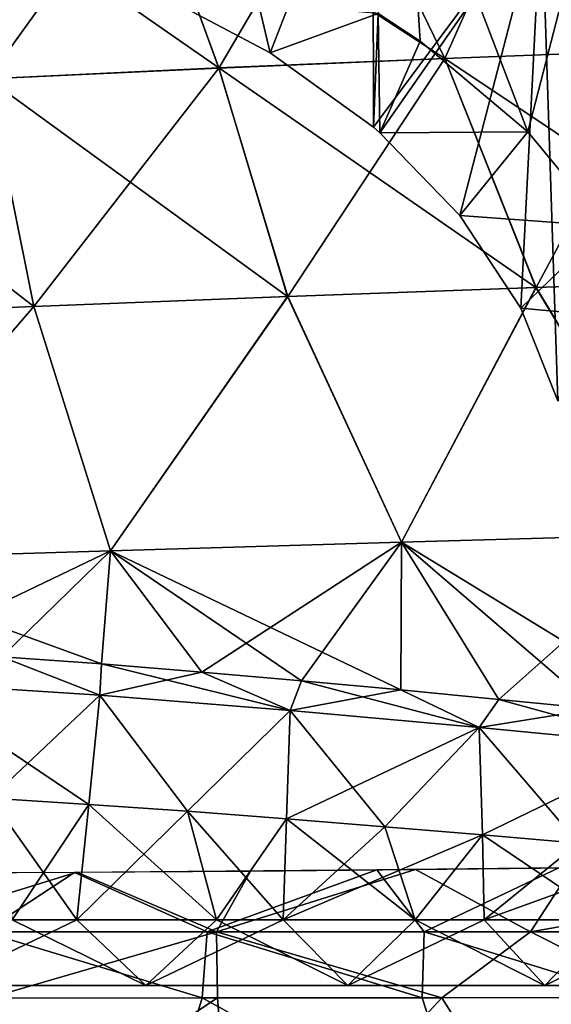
# Model space of a CAD drawing. Header units: millimetres. Extents: x -148 to 148, y -43 to 91.
# Tile 104 of 149: x 20 to 42, y 7 to 46. Entities that reach past the tile are written whole.
import ezdxf

# ---------------------------------------------------------------- set-up
doc = ezdxf.new("R2010")
doc.units = ezdxf.units.MM
doc.header["$LTSCALE"] = 65.185185
for name, color, linetype in [('1', 7, 'CONTINUOUS'), ('10', 7, 'CONTINUOUS'), ('13', 7, 'CONTINUOUS'), ('187', 7, 'CONTINUOUS'), ('192', 7, 'CONTINUOUS'), ('193', 7, 'CONTINUOUS'), ('2', 7, 'CONTINUOUS'), ('202', 7, 'CONTINUOUS'), ('206', 7, 'CONTINUOUS'), ('228', 7, 'CONTINUOUS'), ('229', 7, 'CONTINUOUS'), ('238', 7, 'CONTINUOUS'), ('268', 7, 'CONTINUOUS'), ('290', 7, 'CONTINUOUS'), ('6', 7, 'CONTINUOUS'), ('7', 7, 'CONTINUOUS'), ('8', 7, 'CONTINUOUS'), ('9', 7, 'CONTINUOUS')]:
    doc.layers.add(name, color=color, linetype=linetype)

msp = doc.modelspace()

# ---------------------------------------------------------------- linework, layer by layer
at = {"layer": '1', "color": 254, "linetype": 'Continuous', "true_color": 0xb0e0e6}
for points in [[(41.094, 53.315, -44.874), (37.263, 44.708, -53.169), (33.242, 52.999, -47.642), (41.094, 53.315, -44.874)], [(46.07, 45.04, -50.131), (37.263, 44.708, -53.169), (41.094, 53.315, -44.874), (46.07, 45.04, -50.131)], [(48.597, 53.561, -41.659), (46.07, 45.04, -50.131), (41.094, 53.315, -44.874), (48.597, 53.561, -41.659)], [(33.242, 52.999, -47.642), (28.152, 44.321, -55.654), (25.122, 52.624, -49.931), (33.242, 52.999, -47.642)], [(37.263, 44.708, -53.169), (28.152, 44.321, -55.654), (33.242, 52.999, -47.642), (37.263, 44.708, -53.169)], [(25.122, 52.624, -49.931), (18.837, 43.891, -57.551), (16.817, 52.197, -51.71), (25.122, 52.624, -49.931)], [(28.152, 44.321, -55.654), (18.837, 43.891, -57.551), (25.122, 52.624, -49.931), (28.152, 44.321, -55.654)], [(46.07, 45.04, -50.131), (40.94, 35.477, -58.067), (37.263, 44.708, -53.169), (46.07, 45.04, -50.131)], [(50.616, 35.796, -54.8), (40.94, 35.477, -58.067), (46.07, 45.04, -50.131), (50.616, 35.796, -54.8)], [(37.263, 44.708, -53.169), (30.926, 35.112, -60.715), (28.152, 44.321, -55.654), (37.263, 44.708, -53.169)], [(40.94, 35.477, -58.067), (30.926, 35.112, -60.715), (37.263, 44.708, -53.169), (40.94, 35.477, -58.067)], [(28.152, 44.321, -55.654), (20.687, 34.714, -62.706), (18.837, 43.891, -57.551), (28.152, 44.321, -55.654)], [(30.926, 35.112, -60.715), (20.687, 34.714, -62.706), (28.152, 44.321, -55.654), (30.926, 35.112, -60.715)], [(20.687, 34.714, -62.706), (10.339, 34.295, -64.007), (18.837, 43.891, -57.551), (20.687, 34.714, -62.706)], [(40.94, 35.477, -58.067), (50.616, 35.796, -54.8), (46.944, 25.531, -61.42), (40.94, 35.477, -58.067)], [(30.926, 35.112, -60.715), (40.94, 35.477, -58.067), (35.515, 25.209, -64.545), (30.926, 35.112, -60.715)], [(35.515, 25.209, -64.545), (40.94, 35.477, -58.067), (46.944, 25.531, -61.42), (35.515, 25.209, -64.545)], [(20.687, 34.714, -62.706), (30.926, 35.112, -60.715), (23.777, 24.858, -66.867), (20.687, 34.714, -62.706)], [(23.777, 24.858, -66.867), (30.926, 35.112, -60.715), (35.515, 25.209, -64.545), (23.777, 24.858, -66.867)], [(10.339, 34.295, -64.007), (20.687, 34.714, -62.706), (11.886, 24.493, -68.343), (10.339, 34.295, -64.007)], [(11.886, 24.493, -68.343), (20.687, 34.714, -62.706), (23.777, 24.858, -66.867), (11.886, 24.493, -68.343)], [(35.515, 25.209, -64.545), (46.944, 25.531, -61.42), (39.433, 18.873, -66.179), (35.515, 25.209, -64.545)], [(39.433, 18.873, -66.179), (46.944, 25.531, -61.42), (43.32, 18.491, -65.348), (39.433, 18.873, -66.179)], [(23.777, 24.858, -66.867), (35.515, 25.209, -64.545), (27.459, 19.975, -68.19), (23.777, 24.858, -66.867)], [(27.459, 19.975, -68.19), (35.515, 25.209, -64.545), (31.486, 19.623, -67.603), (27.459, 19.975, -68.19)], [(31.486, 19.623, -67.603), (35.515, 25.209, -64.545), (35.483, 19.253, -66.932), (31.486, 19.623, -67.603)], [(35.483, 19.253, -66.932), (35.515, 25.209, -64.545), (39.433, 18.873, -66.179), (35.483, 19.253, -66.932)], [(11.886, 24.493, -68.343), (23.777, 24.858, -66.867), (15.397, 20.842, -69.442), (11.886, 24.493, -68.343)], [(15.397, 20.842, -69.442), (23.777, 24.858, -66.867), (19.395, 20.592, -69.109), (15.397, 20.842, -69.442)], [(19.395, 20.592, -69.109), (23.777, 24.858, -66.867), (23.422, 20.301, -68.692), (19.395, 20.592, -69.109)], [(23.422, 20.301, -68.692), (23.777, 24.858, -66.867), (27.459, 19.975, -68.19), (23.422, 20.301, -68.692)]]:
    msp.add_3dface(points, dxfattribs=at)
at = {"layer": '10', "color": 254, "linetype": 'Continuous', "true_color": 0xb0e0e6}
for points in [[(19.396, 20.592, 69.108), (15.606, 19.545, 69.846), (23.346, 19.046, 69.114), (19.396, 20.592, 69.108)], [(23.422, 20.301, 68.692), (19.396, 20.592, 69.108), (23.346, 19.046, 69.114), (23.422, 20.301, 68.692)], [(23.422, 20.301, 68.692), (23.346, 19.046, 69.114), (31.031, 18.43, 68.08), (23.422, 20.301, 68.692)], [(27.459, 19.975, 68.19), (23.422, 20.301, 68.692), (31.031, 18.43, 68.08), (27.459, 19.975, 68.19)], [(31.487, 19.623, 67.602), (27.459, 19.975, 68.19), (31.031, 18.43, 68.08), (31.487, 19.623, 67.602)], [(18.944, 14.889, 70.321), (22.906, 14.64, 69.915), (15.606, 19.545, 69.846), (18.944, 14.889, 70.321)], [(15.606, 19.545, 69.846), (22.906, 14.64, 69.915), (23.346, 19.046, 69.114), (15.606, 19.545, 69.846)], [(31.487, 19.623, 67.602), (31.031, 18.43, 68.08), (38.652, 17.739, 66.737), (31.487, 19.623, 67.602)], [(35.484, 19.253, 66.932), (31.487, 19.623, 67.602), (38.652, 17.739, 66.737), (35.484, 19.253, 66.932)], [(39.433, 18.873, 66.179), (35.484, 19.253, 66.932), (38.652, 17.739, 66.737), (39.433, 18.873, 66.179)], [(22.906, 14.64, 69.915), (26.89, 14.361, 69.425), (23.346, 19.046, 69.114), (22.906, 14.64, 69.915)], [(23.346, 19.046, 69.114), (26.89, 14.361, 69.425), (31.031, 18.43, 68.08), (23.346, 19.046, 69.114)], [(39.433, 18.873, 66.179), (38.652, 17.739, 66.737), (46.199, 17.011, 65.073), (39.433, 18.873, 66.179)], [(43.321, 18.491, 65.348), (39.433, 18.873, 66.179), (46.199, 17.011, 65.073), (43.321, 18.491, 65.348)], [(26.89, 14.361, 69.425), (30.876, 14.058, 68.85), (31.031, 18.43, 68.08), (26.89, 14.361, 69.425)], [(30.876, 14.058, 68.85), (34.843, 13.738, 68.193), (31.031, 18.43, 68.08), (30.876, 14.058, 68.85)], [(31.031, 18.43, 68.08), (34.843, 13.738, 68.193), (38.652, 17.739, 66.737), (31.031, 18.43, 68.08)], [(34.843, 13.738, 68.193), (38.775, 13.407, 67.453), (38.652, 17.739, 66.737), (34.843, 13.738, 68.193)], [(38.775, 13.407, 67.453), (42.656, 13.073, 66.635), (38.652, 17.739, 66.737), (38.775, 13.407, 67.453)], [(38.652, 17.739, 66.737), (42.656, 13.073, 66.635), (46.199, 17.011, 65.073), (38.652, 17.739, 66.737)]]:
    msp.add_3dface(points, dxfattribs=at)
at = {"layer": '13', "color": 254, "linetype": 'Continuous', "true_color": 0xb0e0e6}
for points in [[(15.606, 19.545, -69.846), (19.395, 20.592, -69.109), (23.346, 19.046, -69.114), (15.606, 19.545, -69.846)], [(19.395, 20.592, -69.109), (23.422, 20.301, -68.692), (23.346, 19.046, -69.114), (19.395, 20.592, -69.109)], [(23.422, 20.301, -68.692), (27.459, 19.975, -68.19), (23.346, 19.046, -69.114), (23.422, 20.301, -68.692)], [(23.346, 19.046, -69.114), (27.459, 19.975, -68.19), (31.031, 18.43, -68.08), (23.346, 19.046, -69.114)], [(27.459, 19.975, -68.19), (31.486, 19.623, -67.603), (31.031, 18.43, -68.08), (27.459, 19.975, -68.19)], [(18.943, 14.889, -70.321), (15.606, 19.545, -69.846), (23.346, 19.046, -69.114), (18.943, 14.889, -70.321)], [(31.486, 19.623, -67.603), (35.483, 19.253, -66.932), (31.031, 18.43, -68.08), (31.486, 19.623, -67.603)], [(31.031, 18.43, -68.08), (35.483, 19.253, -66.932), (38.652, 17.739, -66.737), (31.031, 18.43, -68.08)], [(35.483, 19.253, -66.932), (39.433, 18.873, -66.179), (38.652, 17.739, -66.737), (35.483, 19.253, -66.932)], [(22.905, 14.64, -69.915), (18.943, 14.889, -70.321), (23.346, 19.046, -69.114), (22.905, 14.64, -69.915)], [(26.889, 14.361, -69.425), (22.905, 14.64, -69.915), (23.346, 19.046, -69.114), (26.889, 14.361, -69.425)], [(26.889, 14.361, -69.425), (23.346, 19.046, -69.114), (31.031, 18.43, -68.08), (26.889, 14.361, -69.425)], [(39.433, 18.873, -66.179), (43.32, 18.491, -65.348), (38.652, 17.739, -66.737), (39.433, 18.873, -66.179)], [(30.875, 14.058, -68.85), (26.889, 14.361, -69.425), (31.031, 18.43, -68.08), (30.875, 14.058, -68.85)], [(30.875, 14.058, -68.85), (31.031, 18.43, -68.08), (38.652, 17.739, -66.737), (30.875, 14.058, -68.85)], [(38.652, 17.739, -66.737), (43.32, 18.491, -65.348), (46.199, 17.011, -65.073), (38.652, 17.739, -66.737)], [(34.843, 13.738, -68.193), (30.875, 14.058, -68.85), (38.652, 17.739, -66.737), (34.843, 13.738, -68.193)], [(38.775, 13.408, -67.453), (34.843, 13.738, -68.193), (38.652, 17.739, -66.737), (38.775, 13.408, -67.453)], [(38.775, 13.408, -67.453), (38.652, 17.739, -66.737), (46.199, 17.011, -65.073), (38.775, 13.408, -67.453)], [(42.655, 13.073, -66.636), (38.775, 13.408, -67.453), (46.199, 17.011, -65.073), (42.655, 13.073, -66.636)]]:
    msp.add_3dface(points, dxfattribs=at)
at = {"layer": '187', "color": 7, "linetype": 'Continuous'}
for points in [[(25.838, 47.256, -62.482), (26.832, 59.228, -61.977), (30.216, 44.942, -63.202), (25.838, 47.256, -62.482)], [(26.832, 59.228, -61.977), (34.362, 55.571, -63.307), (30.216, 44.942, -63.202), (26.832, 59.228, -61.977)], [(30.216, 44.942, -63.202), (34.362, 55.571, -63.307), (34.386, 41.937, -64.038), (30.216, 44.942, -63.202)], [(34.362, 55.571, -63.307), (41.159, 51.059, -64.9), (34.386, 41.937, -64.038), (34.362, 55.571, -63.307)], [(34.386, 41.937, -64.038), (41.159, 51.059, -64.9), (34.644, 41.715, -64.095), (34.386, 41.937, -64.038)], [(34.644, 41.715, -64.095), (41.159, 51.059, -64.9), (37.869, 38.382, -64.881), (34.644, 41.715, -64.095)], [(37.869, 38.382, -64.881), (41.159, 51.059, -64.9), (40.327, 34.645, -65.596), (37.869, 38.382, -64.881)], [(40.327, 34.645, -65.596), (41.159, 51.059, -64.9), (41.822, 30.906, -66.133), (40.327, 34.645, -65.596)], [(41.159, 51.059, -64.9), (47.295, 45.571, -66.74), (41.822, 30.906, -66.133), (41.159, 51.059, -64.9)]]:
    msp.add_3dface(points, dxfattribs=at)
at = {"layer": '192', "color": 7, "linetype": 'Continuous'}
for points in [[(18.439, 6.833, 77.334), (27.483, 6.839, 76.431), (18.672, 9.5, 76.744), (18.439, 6.833, 77.334)], [(18.672, 9.5, 76.744), (27.483, 6.839, 76.431), (27.681, 9.5, 75.829), (18.672, 9.5, 76.744)], [(27.483, 6.839, 76.431), (36.349, 6.848, 75.185), (27.681, 9.5, 75.829), (27.483, 6.839, 76.431)], [(27.681, 9.5, 75.829), (36.349, 6.848, 75.185), (36.434, 9.5, 74.581), (27.681, 9.5, 75.829)], [(36.349, 6.848, 75.185), (45.001, 6.858, 73.607), (36.434, 9.5, 74.581), (36.349, 6.848, 75.185)], [(36.434, 9.5, 74.581), (45.001, 6.858, 73.607), (44.789, 9.5, 73.043), (36.434, 9.5, 74.581)]]:
    msp.add_3dface(points, dxfattribs=at)
at = {"layer": '193', "color": 7, "linetype": 'Continuous'}
for points in [[(18.439, 6.833, 77.334), (12.894, 0.831, 78.844), (25.689, 0.861, 77.791), (18.439, 6.833, 77.334)], [(27.483, 6.839, 76.431), (18.439, 6.833, 77.334), (25.689, 0.861, 77.791), (27.483, 6.839, 76.431)], [(27.483, 6.839, 76.431), (25.689, 0.861, 77.791), (38.269, 0.899, 76.048), (27.483, 6.839, 76.431)], [(36.349, 6.848, 75.185), (27.483, 6.839, 76.431), (38.269, 0.899, 76.048), (36.349, 6.848, 75.185)], [(45.001, 6.858, 73.607), (36.349, 6.848, 75.185), (38.269, 0.899, 76.048), (45.001, 6.858, 73.607)], [(45.001, 6.858, 73.607), (38.269, 0.899, 76.048), (50.523, 0.942, 73.633), (45.001, 6.858, 73.607)]]:
    msp.add_3dface(points, dxfattribs=at)
at = {"layer": '2', "color": 254, "linetype": 'Continuous', "true_color": 0xb0e0e6}
for points in [[(33.238, 53.005, 47.638), (46.065, 45.048, 50.127), (41.089, 53.322, 44.868), (33.238, 53.005, 47.638)], [(41.089, 53.322, 44.868), (54.471, 45.316, 46.575), (48.59, 53.57, 41.653), (41.089, 53.322, 44.868)], [(46.065, 45.048, 50.127), (54.471, 45.316, 46.575), (41.089, 53.322, 44.868), (46.065, 45.048, 50.127)], [(25.12, 52.628, 49.927), (37.26, 44.714, 53.165), (33.238, 53.005, 47.638), (25.12, 52.628, 49.927)], [(37.26, 44.714, 53.165), (46.065, 45.048, 50.127), (33.238, 53.005, 47.638), (37.26, 44.714, 53.165)], [(16.816, 52.2, 51.708), (28.15, 44.326, 55.651), (25.12, 52.628, 49.927), (16.816, 52.2, 51.708)], [(28.15, 44.326, 55.651), (37.26, 44.714, 53.165), (25.12, 52.628, 49.927), (28.15, 44.326, 55.651)], [(18.836, 43.894, 57.549), (28.15, 44.326, 55.651), (16.816, 52.2, 51.708), (18.836, 43.894, 57.549)], [(37.26, 44.714, 53.165), (50.613, 35.803, 54.797), (46.065, 45.048, 50.127), (37.26, 44.714, 53.165)], [(28.15, 44.326, 55.651), (40.938, 35.483, 58.064), (37.26, 44.714, 53.165), (28.15, 44.326, 55.651)], [(40.938, 35.483, 58.064), (50.613, 35.803, 54.797), (37.26, 44.714, 53.165), (40.938, 35.483, 58.064)], [(18.836, 43.894, 57.549), (30.925, 35.117, 60.713), (28.15, 44.326, 55.651), (18.836, 43.894, 57.549)], [(30.925, 35.117, 60.713), (40.938, 35.483, 58.064), (28.15, 44.326, 55.651), (30.925, 35.117, 60.713)], [(9.418, 43.43, 58.83), (20.686, 34.717, 62.705), (18.836, 43.894, 57.549), (9.418, 43.43, 58.83)], [(20.686, 34.717, 62.705), (30.925, 35.117, 60.713), (18.836, 43.894, 57.549), (20.686, 34.717, 62.705)], [(10.339, 34.296, 64.006), (20.686, 34.717, 62.705), (9.418, 43.43, 58.83), (10.339, 34.296, 64.006)], [(40.938, 35.483, 58.064), (46.944, 25.531, 61.42), (50.613, 35.803, 54.797), (40.938, 35.483, 58.064)], [(30.925, 35.117, 60.713), (35.515, 25.209, 64.545), (40.938, 35.483, 58.064), (30.925, 35.117, 60.713)], [(35.515, 25.209, 64.545), (46.944, 25.531, 61.42), (40.938, 35.483, 58.064), (35.515, 25.209, 64.545)], [(20.686, 34.717, 62.705), (23.777, 24.858, 66.867), (30.925, 35.117, 60.713), (20.686, 34.717, 62.705)], [(23.777, 24.858, 66.867), (35.515, 25.209, 64.545), (30.925, 35.117, 60.713), (23.777, 24.858, 66.867)], [(10.339, 34.296, 64.006), (11.886, 24.493, 68.343), (20.686, 34.717, 62.705), (10.339, 34.296, 64.006)], [(11.886, 24.493, 68.343), (23.777, 24.858, 66.867), (20.686, 34.717, 62.705), (11.886, 24.493, 68.343)], [(35.515, 25.209, 64.545), (47.129, 18.113, 64.442), (46.944, 25.531, 61.42), (35.515, 25.209, 64.545)], [(23.777, 24.858, 66.867), (35.484, 19.253, 66.932), (35.515, 25.209, 64.545), (23.777, 24.858, 66.867)], [(35.484, 19.253, 66.932), (39.433, 18.873, 66.179), (35.515, 25.209, 64.545), (35.484, 19.253, 66.932)], [(39.433, 18.873, 66.179), (43.321, 18.491, 65.348), (35.515, 25.209, 64.545), (39.433, 18.873, 66.179)], [(43.321, 18.491, 65.348), (47.129, 18.113, 64.442), (35.515, 25.209, 64.545), (43.321, 18.491, 65.348)], [(11.886, 24.493, 68.343), (23.422, 20.301, 68.692), (23.777, 24.858, 66.867), (11.886, 24.493, 68.343)], [(23.422, 20.301, 68.692), (27.459, 19.975, 68.19), (23.777, 24.858, 66.867), (23.422, 20.301, 68.692)], [(27.459, 19.975, 68.19), (31.487, 19.623, 67.602), (23.777, 24.858, 66.867), (27.459, 19.975, 68.19)], [(31.487, 19.623, 67.602), (35.484, 19.253, 66.932), (23.777, 24.858, 66.867), (31.487, 19.623, 67.602)], [(19.396, 20.592, 69.108), (23.422, 20.301, 68.692), (11.886, 24.493, 68.343), (19.396, 20.592, 69.108)]]:
    msp.add_3dface(points, dxfattribs=at)
at = {"layer": '202', "color": 7, "linetype": 'Continuous'}
for points in [[(22.324, 11.9, 71.246), (27.681, 9.5, 75.829), (34.522, 11.998, 69.462), (22.324, 11.9, 71.246)], [(27.681, 9.5, 75.829), (36.434, 9.5, 74.581), (34.522, 11.998, 69.462), (27.681, 9.5, 75.829)], [(34.522, 11.998, 69.462), (36.434, 9.5, 74.581), (41.861, 12.081, 67.985), (34.522, 11.998, 69.462)], [(36.434, 9.5, 74.581), (44.789, 9.5, 73.043), (41.861, 12.081, 67.985), (36.434, 9.5, 74.581)], [(11.183, 11.849, 72.187), (18.672, 9.5, 76.744), (22.324, 11.9, 71.246), (11.183, 11.849, 72.187)], [(18.672, 9.5, 76.744), (27.681, 9.5, 75.829), (22.324, 11.9, 71.246), (18.672, 9.5, 76.744)]]:
    msp.add_3dface(points, dxfattribs=at)
at = {"layer": '206', "color": 7, "linetype": 'Continuous'}
for points in [[(34.573, 46.516, -61.287), (36.262, 45.402, -61.646), (35.697, 54.565, -61.055), (34.573, 46.516, -61.287)], [(35.697, 54.565, -61.055), (40.61, 41.753, -62.714), (42.693, 49.828, -62.748), (35.697, 54.565, -61.055)], [(36.262, 45.402, -61.646), (40.61, 41.753, -62.714), (35.697, 54.565, -61.055), (36.262, 45.402, -61.646)], [(40.61, 41.753, -62.714), (43.757, 37.955, -63.639), (42.693, 49.828, -62.748), (40.61, 41.753, -62.714)]]:
    msp.add_3dface(points, dxfattribs=at)
at = {"layer": '228', "color": 7, "linetype": 'Continuous'}
for points in [[(14.625, 9.5, -77.037), (28.057, 9.5, -75.782), (18.855, 6.833, -77.3), (14.625, 9.5, -77.037)], [(18.855, 6.833, -77.3), (28.057, 9.5, -75.782), (28.097, 6.84, -76.357), (18.855, 6.833, -77.3)], [(28.097, 6.84, -76.357), (28.057, 9.5, -75.782), (37.148, 6.848, -75.055), (28.097, 6.84, -76.357)], [(28.057, 9.5, -75.782), (40.713, 9.5, -73.837), (37.148, 6.848, -75.055), (28.057, 9.5, -75.782)], [(37.148, 6.848, -75.055), (40.713, 9.5, -73.837), (45.965, 6.859, -73.408), (37.148, 6.848, -75.055)], [(40.713, 9.5, -73.837), (53, 9.5, -71.181), (45.965, 6.859, -73.408), (40.713, 9.5, -73.837)]]:
    msp.add_3dface(points, dxfattribs=at)
at = {"layer": '229', "color": 7, "linetype": 'Continuous'}
for points in [[(14.464, -2.189, -79.253), (28.097, 6.84, -76.357), (28.79, -2.152, -77.937), (14.464, -2.189, -79.253)], [(18.855, 6.833, -77.3), (28.097, 6.84, -76.357), (14.464, -2.189, -79.253), (18.855, 6.833, -77.3)], [(28.097, 6.84, -76.357), (37.148, 6.848, -75.055), (28.79, -2.152, -77.937), (28.097, 6.84, -76.357)], [(28.79, -2.152, -77.937), (37.148, 6.848, -75.055), (42.819, -2.105, -75.762), (28.79, -2.152, -77.937)], [(37.148, 6.848, -75.055), (45.965, 6.859, -73.408), (42.819, -2.105, -75.762), (37.148, 6.848, -75.055)]]:
    msp.add_3dface(points, dxfattribs=at)
at = {"layer": '238', "color": 7, "linetype": 'Continuous'}
for points in [[(29.428, 11.952, -70.305), (28.057, 9.5, -75.782), (22.425, 11.901, -71.234), (29.428, 11.952, -70.305)], [(40.713, 9.5, -73.837), (28.057, 9.5, -75.782), (36.082, 12.013, -69.177), (40.713, 9.5, -73.837)], [(36.082, 12.013, -69.177), (28.057, 9.5, -75.782), (29.428, 11.952, -70.305), (36.082, 12.013, -69.177)], [(42.391, 12.088, -67.866), (40.713, 9.5, -73.837), (36.082, 12.013, -69.177), (42.391, 12.088, -67.866)], [(40.713, 9.5, -73.837), (42.391, 12.088, -67.866), (48.11, 10.798, -69.481), (40.713, 9.5, -73.837)], [(28.057, 9.5, -75.782), (14.625, 9.5, -77.037), (22.425, 11.901, -71.234), (28.057, 9.5, -75.782)], [(22.425, 11.901, -71.234), (14.625, 9.5, -77.037), (15.145, 11.863, -71.925), (22.425, 11.901, -71.234)], [(53, 9.5, -71.181), (40.713, 9.5, -73.837), (48.11, 10.798, -69.481), (53, 9.5, -71.181)]]:
    msp.add_3dface(points, dxfattribs=at)
at = {"layer": '268', "color": 7, "linetype": 'Continuous'}
msp.add_3dface([(47.295, 45.571, -66.74), (41.159, 51.059, -64.9), (44.616, 49.755, -65.656), (47.295, 45.571, -66.74)], dxfattribs=at)
at = {"layer": '290', "color": 7, "linetype": 'Continuous'}
for points in [[(25.838, 47.256, -62.482), (30.216, 44.942, -63.202), (34.573, 46.516, -61.287), (25.838, 47.256, -62.482)], [(30.216, 44.942, -63.202), (34.386, 41.937, -64.038), (34.573, 46.516, -61.287), (30.216, 44.942, -63.202)], [(34.386, 41.937, -64.038), (34.644, 41.715, -64.095), (34.573, 46.516, -61.287), (34.386, 41.937, -64.038)], [(34.644, 41.715, -64.095), (36.262, 45.402, -61.646), (34.573, 46.516, -61.287), (34.644, 41.715, -64.095)], [(34.644, 41.715, -64.095), (40.61, 41.753, -62.714), (36.262, 45.402, -61.646), (34.644, 41.715, -64.095)], [(34.644, 41.715, -64.095), (37.869, 38.382, -64.881), (40.61, 41.753, -62.714), (34.644, 41.715, -64.095)], [(37.869, 38.382, -64.881), (43.757, 37.955, -63.639), (40.61, 41.753, -62.714), (37.869, 38.382, -64.881)], [(37.869, 38.382, -64.881), (40.327, 34.645, -65.596), (43.757, 37.955, -63.639), (37.869, 38.382, -64.881)], [(40.327, 34.645, -65.596), (45.875, 34.13, -64.381), (43.757, 37.955, -63.639), (40.327, 34.645, -65.596)], [(40.327, 34.645, -65.596), (41.822, 30.906, -66.133), (45.875, 34.13, -64.381), (40.327, 34.645, -65.596)]]:
    msp.add_3dface(points, dxfattribs=at)
at = {"layer": '6', "color": 254, "linetype": 'Continuous', "true_color": 0xb0e0e6}
for points in [[(14.017, 9.986, -70.987), (18.943, 14.889, -70.321), (22.43, 9.986, -70.215), (14.017, 9.986, -70.987)], [(18.943, 14.889, -70.321), (22.905, 14.64, -69.915), (22.43, 9.986, -70.215), (18.943, 14.889, -70.321)], [(22.905, 14.64, -69.915), (26.889, 14.361, -69.425), (22.43, 9.986, -70.215), (22.905, 14.64, -69.915)], [(22.43, 9.986, -70.215), (26.889, 14.361, -69.425), (30.746, 9.986, -69.087), (22.43, 9.986, -70.215)], [(26.889, 14.361, -69.425), (30.875, 14.058, -68.85), (30.746, 9.986, -69.087), (26.889, 14.361, -69.425)], [(30.875, 14.058, -68.85), (34.843, 13.738, -68.193), (30.746, 9.986, -69.087), (30.875, 14.058, -68.85)], [(34.843, 13.738, -68.193), (38.775, 13.408, -67.453), (30.746, 9.986, -69.087), (34.843, 13.738, -68.193)], [(30.746, 9.986, -69.087), (38.775, 13.408, -67.453), (38.852, 9.986, -67.621), (30.746, 9.986, -69.087)], [(38.775, 13.408, -67.453), (42.655, 13.073, -66.636), (38.852, 9.986, -67.621), (38.775, 13.408, -67.453)], [(42.655, 13.073, -66.636), (46.469, 12.74, -65.743), (38.852, 9.986, -67.621), (42.655, 13.073, -66.636)], [(38.852, 9.986, -67.621), (46.469, 12.74, -65.743), (46.763, 9.986, -65.818), (38.852, 9.986, -67.621)]]:
    msp.add_3dface(points, dxfattribs=at)
at = {"layer": '7', "color": 254, "linetype": 'Continuous', "true_color": 0xb0e0e6}
for points in [[(18.944, 14.889, 70.321), (19.815, 9.986, 70.494), (22.906, 14.64, 69.915), (18.944, 14.889, 70.321)], [(19.815, 9.986, 70.494), (28.051, 9.986, 69.493), (22.906, 14.64, 69.915), (19.815, 9.986, 70.494)], [(22.906, 14.64, 69.915), (28.051, 9.986, 69.493), (26.89, 14.361, 69.425), (22.906, 14.64, 69.915)], [(26.89, 14.361, 69.425), (28.051, 9.986, 69.493), (30.876, 14.058, 68.85), (26.89, 14.361, 69.425)], [(28.051, 9.986, 69.493), (36.066, 9.986, 68.167), (30.876, 14.058, 68.85), (28.051, 9.986, 69.493)], [(30.876, 14.058, 68.85), (36.066, 9.986, 68.167), (34.843, 13.738, 68.193), (30.876, 14.058, 68.85)], [(34.843, 13.738, 68.193), (36.066, 9.986, 68.167), (38.775, 13.407, 67.453), (34.843, 13.738, 68.193)], [(36.066, 9.986, 68.167), (43.866, 9.986, 66.522), (38.775, 13.407, 67.453), (36.066, 9.986, 68.167)], [(38.775, 13.407, 67.453), (43.866, 9.986, 66.522), (42.656, 13.073, 66.635), (38.775, 13.407, 67.453)]]:
    msp.add_3dface(points, dxfattribs=at)
at = {"layer": '8', "color": 254, "linetype": 'Continuous', "true_color": 0xb0e0e6}
for points in [[(25.211, 7.343, 70.019), (19.815, 9.986, 70.494), (16.901, 7.343, 70.902), (25.211, 7.343, 70.019)], [(28.051, 9.986, 69.493), (19.815, 9.986, 70.494), (25.211, 7.343, 70.019), (28.051, 9.986, 69.493)], [(33.358, 7.343, 68.796), (28.051, 9.986, 69.493), (25.211, 7.343, 70.019), (33.358, 7.343, 68.796)], [(36.066, 9.986, 68.167), (28.051, 9.986, 69.493), (33.358, 7.343, 68.796), (36.066, 9.986, 68.167)], [(41.289, 7.343, 67.247), (36.066, 9.986, 68.167), (33.358, 7.343, 68.796), (41.289, 7.343, 67.247)], [(43.866, 9.986, 66.522), (36.066, 9.986, 68.167), (41.289, 7.343, 67.247), (43.866, 9.986, 66.522)], [(48.96, 7.343, 65.391), (43.866, 9.986, 66.522), (41.289, 7.343, 67.247), (48.96, 7.343, 65.391)]]:
    msp.add_3dface(points, dxfattribs=at)
at = {"layer": '9', "color": 254, "linetype": 'Continuous', "true_color": 0xb0e0e6}
for points in [[(14.017, 9.986, -70.987), (22.43, 9.986, -70.215), (16.901, 7.343, -70.902), (14.017, 9.986, -70.987)], [(16.901, 7.343, -70.902), (22.43, 9.986, -70.215), (25.211, 7.343, -70.019), (16.901, 7.343, -70.902)], [(22.43, 9.986, -70.215), (30.746, 9.986, -69.087), (25.211, 7.343, -70.019), (22.43, 9.986, -70.215)], [(25.211, 7.343, -70.019), (30.746, 9.986, -69.087), (33.358, 7.343, -68.796), (25.211, 7.343, -70.019)], [(30.746, 9.986, -69.087), (38.852, 9.986, -67.621), (33.358, 7.343, -68.796), (30.746, 9.986, -69.087)], [(33.358, 7.343, -68.796), (38.852, 9.986, -67.621), (41.289, 7.343, -67.247), (33.358, 7.343, -68.796)], [(38.852, 9.986, -67.621), (46.763, 9.986, -65.818), (41.289, 7.343, -67.247), (38.852, 9.986, -67.621)], [(41.289, 7.343, -67.247), (46.763, 9.986, -65.818), (48.96, 7.343, -65.391), (41.289, 7.343, -67.247)]]:
    msp.add_3dface(points, dxfattribs=at)

doc.saveas('drawing.dxf')
